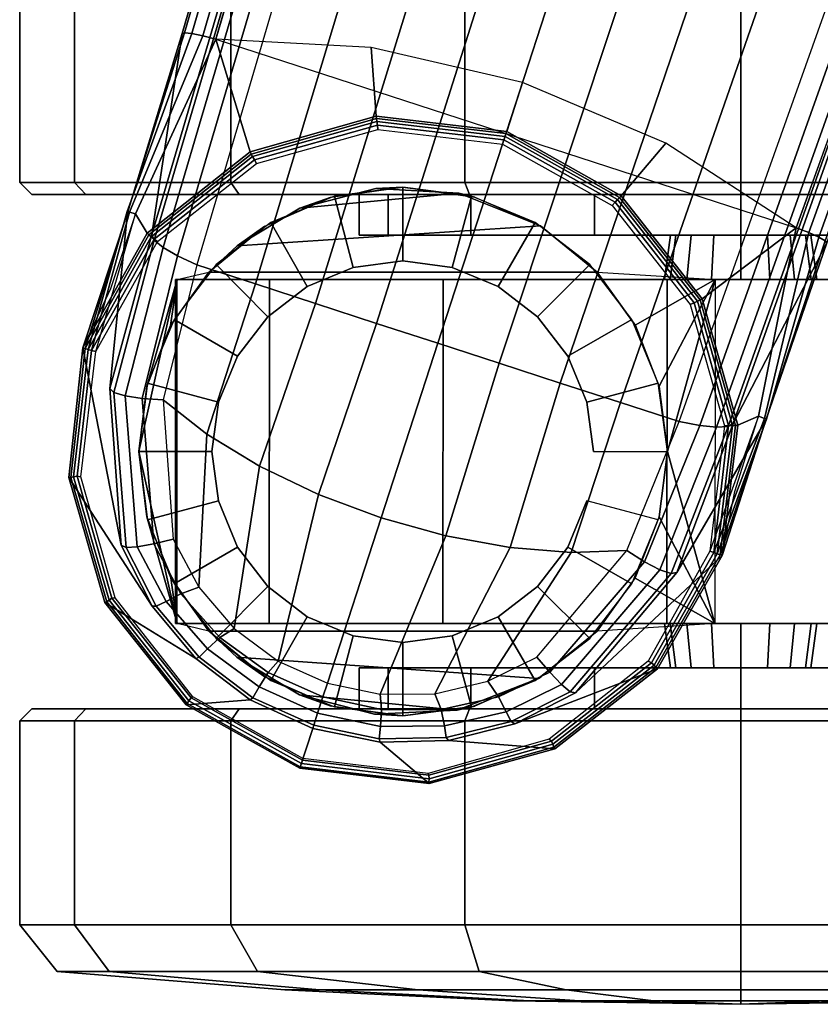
# Model space of a CAD drawing. Header units: inches. Extents: x -36 to 502, y -215 to 67.
# Tile 41 of 256: x 355.68 to 356.99, y -141.4 to -139.79. Entities that reach past the tile are written whole.
import ezdxf
from ezdxf.enums import TextEntityAlignment as Align

# ---------------------------------------------------------------- set-up
doc = ezdxf.new("R2010")
doc.units = ezdxf.units.IN
doc.header["$MEASUREMENT"] = 0
for name, color, linetype in [('A-FURN-3-FERN-SEAT-BASE', 254, 'Continuous'), ('A-FURN-3-FERN-SEAT-CASTER', 251, 'Continuous'), ('A-FURN-3-FERN-SEAT-CASTER-TRIM', 254, 'Continuous'), ('A-FURN-HAWORTH-ATT', 7, 'Continuous')]:
    doc.layers.add(name, color=color, linetype=linetype)
doc.styles.get("Standard").update_dxf_attribs({"font": 'arial.ttf'})

# ---------------------------------------------------------------- blocks, each defined once
blk = doc.blocks.new('SFE-UU-1S01F1-3D-3')
at = {"layer": 'A-FURN-3-FERN-SEAT-BASE'}
for points, invisible_edges in [([(-3.4955, -12.3757, 2.886), (0.2533, -1.9632, 4.0851), (-1.3589, -1.4394, 4.0851), (-4.4463, -12.0668, 2.886)], 2), ([(-3.7972, -12.3392, 2.5426), (-3.6692, -12.5013, 2.5426), (-4.3796, -12.2705, 2.5426), (-4.1808, -12.2145, 2.5426)], 10), ([(-4.1808, -12.2145, 2.5426), (-3.9766, -12.2387, 2.5426), (-3.7972, -12.3392, 2.5426)], 8), ([(-4.5419, -12.3983, 2.5426), (-4.3796, -12.2705, 2.5426), (-3.6692, -12.5013, 2.5426), (-3.6131, -12.7001, 2.5426)], 10), ([(-3.6131, -12.7001, 2.5426), (-3.6372, -12.9052, 2.5426), (-4.6429, -12.5784, 2.5426), (-4.5419, -12.3983, 2.5426)], 10), ([(-4.6673, -12.7834, 2.5426), (-4.6429, -12.5784, 2.5426), (-3.6372, -12.9052, 2.5426), (-3.7379, -13.0854, 2.5426)], 10), ([(-3.7379, -13.0854, 2.5426), (-3.9, -13.2133, 2.5426), (-4.6114, -12.9821, 2.5426), (-4.6673, -12.7834, 2.5426)], 10), ([(-3.9, -13.2133, 2.5426), (-4.0986, -13.2694, 2.5426), (-4.4837, -13.1443, 2.5426), (-4.6114, -12.9821, 2.5426)], 10), ([(-4.0986, -13.2694, 2.5426), (-4.3036, -13.2452, 2.5426), (-4.4837, -13.1443, 2.5426)], 8)]:
    blk.add_3dface(points, dxfattribs=dict(at, invisible_edges=invisible_edges))
at = {"layer": 'A-FURN-3-FERN-SEAT-CASTER'}
for points in [[(-3.9144, -12.3724, 2.3695), (-4.4115, -12.4051, 2.1032), (-4.3085, -12.3435, 2.1924), (-4.0481, -12.319, 2.3304)], [(-4.0481, -12.319, 2.3304), (-4.3085, -12.3435, 2.1924), (-4.1843, -12.3115, 2.2694)], [(-3.9144, -12.3724, 2.3695), (-3.8216, -12.4483, 2.3192), (-4.4578, -12.4483, 1.971), (-4.4115, -12.4051, 2.1032)], [(-3.8216, -12.4483, 2.3192), (-3.8216, -12.4483, 2.2596), (-4.4578, -12.4483, 1.7352), (-4.4578, -12.4483, 1.971)], [(-4.4576, -13.0363, 1.9712), (-3.8217, -13.0363, 2.3236), (-3.9176, -13.1139, 2.3688), (-4.4117, -13.0792, 2.1028)], [(-4.4576, -13.0363, 1.7352), (-3.8217, -13.0363, 2.2596), (-3.8217, -13.0363, 2.3236), (-4.4576, -13.0363, 1.9712)], [(-4.3095, -13.1406, 2.1916), (-4.4117, -13.0792, 2.1028), (-3.9176, -13.1139, 2.3688), (-4.0509, -13.1661, 2.3294)], [(-4.1862, -13.1727, 2.2684), (-4.3095, -13.1406, 2.1916), (-4.0509, -13.1661, 2.3294), (-4.1862, -13.1727, 2.2684)]]:
    blk.add_3dface(points, dxfattribs=at)
for points, invisible_edges in [([(-3.8216, -12.4483, 2.2596), (-3.6285, -12.4605, 2.1248), (-4.5097, -12.4605, 1.3815), (-4.4578, -12.4483, 1.7352)], 2), ([(-4.5097, -12.4605, 1.3815), (-3.6285, -12.4605, 2.1248), (-3.2451, -12.4605, 2.0619), (-4.5123, -12.4605, 0.993)], 5), ([(-4.5123, -12.4605, 0.993), (-3.2451, -12.4605, 2.0619), (-2.9195, -12.4605, 1.85), (-4.3583, -12.4605, 0.6363)], 5), ([(-4.3583, -12.4605, 0.6363), (-2.9195, -12.4605, 1.85), (-2.7067, -12.4605, 1.525), (-4.0737, -12.4605, 0.3717)], 5), ([(-4.0737, -12.4605, 0.3717), (-2.7067, -12.4605, 1.525), (-2.6427, -12.4605, 1.1418), (-3.7068, -12.4605, 0.2441)], 5), ([(-3.7068, -12.4605, 0.2441), (-2.6427, -12.4605, 1.1418), (-2.7383, -12.4605, 0.7653), (-3.3195, -12.4605, 0.2749)], 5), ([(-4.5095, -13.0241, 1.3823), (-4.5124, -13.0241, 0.9937), (-3.2451, -13.0241, 2.0619), (-3.6286, -13.0241, 2.1248)], 10), ([(-2.9194, -13.0241, 1.85), (-3.2451, -13.0241, 2.0619), (-4.5124, -13.0241, 0.9937), (-4.3587, -13.0241, 0.6368)], 10), ([(-3.6286, -13.0241, 2.1248), (-3.8217, -13.0363, 2.2596), (-4.4576, -13.0363, 1.7352), (-4.5095, -13.0241, 1.3823)], 8), ([(-4.3587, -13.0241, 0.6368), (-4.0742, -13.0241, 0.3721), (-2.7066, -13.0241, 1.5249), (-2.9194, -13.0241, 1.85)], 10), ([(-2.6427, -13.0241, 1.1416), (-2.7066, -13.0241, 1.5249), (-4.0742, -13.0241, 0.3721), (-3.7073, -13.0241, 0.2442)], 10), ([(-2.6427, -13.0241, 1.2402), (-2.7066, -13.0241, 1.6234), (-4.0742, -13.0241, 0.4706), (-3.7073, -13.0241, 0.3428)], 10), ([(-3.7073, -13.0241, 0.2442), (-3.3199, -13.0241, 0.2748), (-2.7384, -13.0241, 0.765), (-2.6427, -13.0241, 1.1416)], 10)]:
    blk.add_3dface(points, dxfattribs=dict(at, invisible_edges=invisible_edges))
at = {"layer": 'A-FURN-HAWORTH-ATT', "flags": 1}
for tag, p in [('HAWMC', (0, 0)), ('HAWPN', (0, -0.1667)), ('HAWSN', (0, -0.3333))]:
    blk.add_attdef(tag, text='', height=0.1, dxfattribs=at).set_placement(p, align=Align.TOP_CENTER)
at = {"layer": 'A-FURN-3-FERN-SEAT-BASE'}
mesh = blk.add_polymesh((7, 9), dxfattribs=at)
for k, corner in enumerate([(-4.516, -12.8858, 3.5716), (-4.4743, -12.9643, 3.5598), (-4.4161, -13.032, 3.5509), (-4.3443, -13.0855, 3.5454), (-4.2635, -13.1218, 3.5436), (-4.1769, -13.1399, 3.5454), (-4.0873, -13.1389, 3.5509), (-4.0005, -13.1183, 3.5598), (-3.9206, -13.0792, 3.5716), (-4.5326, -12.6577, 3.6158), (-4.4608, -12.7136, 3.6257), (-4.3749, -12.766, 3.6326), (-4.2783, -12.8124, 3.6367), (-4.1755, -12.8508, 3.638), (-4.0697, -12.8802, 3.6367), (-3.9643, -12.8994, 3.6326), (-3.864, -12.9075, 3.6257), (-3.7731, -12.9045, 3.6158), (-4.4776, -12.4363, 3.6624), (-4.3815, -12.4676, 3.694), (-4.2831, -12.4997, 3.7167), (-4.1831, -12.5322, 3.7304), (-4.0826, -12.5649, 3.735), (-3.982, -12.5975, 3.7304), (-3.8821, -12.63, 3.7167), (-3.7836, -12.6619, 3.694), (-3.6874, -12.6931, 3.6624), (-1.2269, -1.4022, 5.8808), (-1.0569, -1.4574, 5.9354), (-0.8831, -1.5139, 5.9746), (-0.7068, -1.5712, 5.9983), (-0.5293, -1.6289, 6.0062), (-0.3517, -1.6866, 5.9983), (-0.1754, -1.7439, 5.9746), (-0.0016, -1.8003, 5.9354), (0.1684, -1.8556, 5.8808), (-1.1994, -1.2222, 5.9201), (-1.0226, -1.2797, 5.9769), (-0.8418, -1.3384, 6.0178), (-0.6584, -1.398, 6.0424), (-0.4737, -1.458, 6.0506), (-0.289, -1.518, 6.0424), (-0.1056, -1.5776, 6.0178), (0.0751, -1.6363, 5.9769), (0.2519, -1.6938, 5.9201), (-1.2276, -1.0403, 5.95), (-1.0316, -1.104, 6.0129), (-0.8311, -1.1691, 6.0583), (-0.6278, -1.2352, 6.0856), (-0.423, -1.3018, 6.0947), (-0.2182, -1.3683, 6.0856), (-0.0148, -1.4344, 6.0583), (0.1856, -1.4995, 6.0129), (0.3817, -1.5632, 5.95), (-1.0246, -0.8811, 6.1135), (-0.8951, -1.0124, 6.1135), (-0.7489, -1.1249, 6.1135), (-0.5887, -1.2164, 6.1135), (-0.4176, -1.2852, 6.1135), (-0.2387, -1.3301, 6.1135), (-0.0554, -1.3502, 6.1135), (0.129, -1.3452, 6.1135), (0.311, -1.3151, 6.1135)]):
    mesh.set_mesh_vertex(divmod(k, 9), corner)
mesh = blk.add_polymesh((19, 10), dxfattribs=at)
for k, corner in enumerate([(0.3817, -1.5632, 5.95), (0.4, -1.5881, 5.9267), (0.4163, -1.6073, 5.8961), (0.4288, -1.6197, 5.8604), (0.4347, -1.6239, 5.8221), (0.4925, -1.7646, 4.1629), (0.4902, -1.7614, 4.1402), (0.4833, -1.7504, 4.1212), (0.4735, -1.7338, 4.1086), (0.4631, -1.7138, 4.1042), (0.2519, -1.6938, 5.9201), (0.2799, -1.7108, 5.8986), (0.3026, -1.7246, 5.8687), (0.3188, -1.7328, 5.833), (0.3266, -1.7327, 5.7947), (0.3827, -1.8706, 4.1554), (0.3801, -1.8666, 4.133), (0.3713, -1.8564, 4.1144), (0.3583, -1.8421, 4.102), (0.3429, -1.8258, 4.0975), (0.1684, -1.8556, 5.8808), (0.2007, -1.8655, 5.8606), (0.2272, -1.8709, 5.832), (0.2458, -1.8711, 5.7973), (0.2549, -1.8663, 5.7593), (0.301, -1.9991, 4.1427), (0.2985, -1.9948, 4.1205), (0.2856, -1.9847, 4.1048), (0.2726, -1.9745, 4.0891), (0.2533, -1.9632, 4.0851), (-3.6874, -12.6931, 3.6624), (-3.6535, -12.6997, 3.6431), (-3.626, -12.7025, 3.6149), (-3.6072, -12.7012, 3.5802), (-3.5988, -12.6961, 3.5419), (-3.4455, -12.4005, 2.9437), (-3.4479, -12.3971, 2.9217), (-3.4583, -12.3911, 2.9029), (-3.4751, -12.3836, 2.8903), (-3.4955, -12.3757, 2.886), (-3.7731, -12.9045, 3.6158), (-3.7441, -12.9228, 3.5975), (-3.7188, -12.9358, 3.569), (-3.7004, -12.942, 3.5334), (-3.6912, -12.9406, 3.4944), (-3.5455, -12.6907, 2.8249), (-3.5447, -12.6899, 2.8084), (-3.5441, -12.6894, 2.795), (-3.5473, -12.6879, 2.7849), (-3.5572, -12.6843, 2.778), (-3.9206, -13.0792, 3.5716), (-3.8992, -13.1039, 3.5529), (-3.8802, -13.1241, 3.5246), (-3.8658, -13.1356, 3.4895), (-3.8572, -13.1373, 3.4509), (-3.6167, -12.9127, 2.5921), (-3.6202, -12.9114, 2.579), (-3.6248, -12.9097, 2.5663), (-3.6305, -12.9076, 2.5542), (-3.6372, -12.9052, 2.5426), (-4.0005, -13.1183, 3.5598), (-3.9833, -13.1443, 3.5406), (-3.9709, -13.1687, 3.5111), (-3.9625, -13.1846, 3.4749), (-3.9565, -13.1882, 3.4358), (-3.7227, -13.098, 2.5921), (-3.7254, -13.0959, 2.579), (-3.7283, -13.0924, 2.5663), (-3.7324, -13.0885, 2.5542), (-3.7379, -13.0854, 2.5426), (-4.0873, -13.1389, 3.5509), (-4.0769, -13.1649, 3.5314), (-4.0716, -13.1918, 3.501), (-4.0687, -13.2108, 3.4639), (-4.065, -13.2156, 3.4244), (-3.8911, -13.2291, 2.5921), (-3.8927, -13.2266, 2.579), (-3.894, -13.2218, 2.5663), (-3.8962, -13.2167, 2.5542), (-3.9, -13.2133, 2.5426), (-4.1769, -13.1399, 3.5454), (-4.1749, -13.1647, 3.5256), (-4.1766, -13.1924, 3.4947), (-4.1787, -13.2127, 3.457), (-4.1773, -13.2182, 3.4173), (-4.0968, -13.2863, 2.5921), (-4.0972, -13.2836, 2.579), (-4.0969, -13.2782, 2.5663), (-4.0971, -13.2726, 2.5542), (-4.0986, -13.2694, 2.5426), (-4.2635, -13.1218, 3.5436), (-4.2708, -13.1443, 3.5236), (-4.2795, -13.1708, 3.4925), (-4.2859, -13.1907, 3.4547), (-4.2876, -13.1959, 3.4148), (-4.3087, -13.261, 2.5921), (-4.3079, -13.2585, 2.579), (-4.3062, -13.2531, 2.5663), (-4.3045, -13.2478, 2.5542), (-4.3036, -13.2452, 2.5426), (-4.3443, -13.0855, 3.5454), (-4.3604, -13.1044, 3.5256), (-4.3753, -13.1279, 3.4947), (-4.3856, -13.1455, 3.457), (-4.3899, -13.1491, 3.4173), (-4.4951, -13.1569, 2.5921), (-4.4932, -13.1549, 2.579), (-4.4903, -13.1504, 2.5663), (-4.4868, -13.1459, 2.5542), (-4.4837, -13.1443, 2.5426), (-4.4161, -13.032, 3.5509), (-4.4398, -13.047, 3.5314), (-4.46, -13.0656, 3.501), (-4.4735, -13.0792, 3.4639), (-4.4792, -13.081, 3.4244), (-4.6279, -12.9897, 2.5921), (-4.6251, -12.9886, 2.579), (-4.6212, -12.9855, 2.5663), (-4.6165, -12.9826, 2.5542), (-4.6114, -12.9821, 2.5426), (-4.4743, -12.9643, 3.5598), (-4.5035, -12.9753, 3.5406), (-4.5278, -12.9878, 3.5111), (-4.544, -12.9957, 3.4749), (-4.5508, -12.9953, 3.4357), (-4.6871, -12.7846, 2.5921), (-4.6837, -12.7845, 2.579), (-4.6793, -12.7834, 2.5663), (-4.6737, -12.7827, 2.5542), (-4.6673, -12.7834, 2.5426), (-4.516, -12.8858, 3.5716), (-4.5478, -12.8932, 3.5529), (-4.575, -12.8984, 3.5246), (-4.5934, -12.8992, 3.4895), (-4.6013, -12.8955, 3.4509), (-4.6639, -12.5724, 2.5921), (-4.6602, -12.5735, 2.579), (-4.6556, -12.5748, 2.5663), (-4.6497, -12.5765, 2.5542), (-4.6429, -12.5784, 2.5426), (-4.5326, -12.6577, 3.6158), (-4.5668, -12.6555, 3.5975), (-4.5949, -12.6511, 3.569), (-4.6134, -12.6453, 3.5334), (-4.62, -12.6388, 3.4944), (-4.591, -12.351, 2.8249), (-4.5912, -12.3499, 2.8084), (-4.5914, -12.3491, 2.795), (-4.5879, -12.3498, 2.7849), (-4.5778, -12.3527, 2.778), (-4.4776, -12.4363, 3.6624), (-4.5089, -12.4217, 3.6431), (-4.5328, -12.4078, 3.6149), (-4.5473, -12.3958, 3.5802), (-4.551, -12.3867, 3.5419), (-4.5013, -12.0574, 2.9437), (-4.4974, -12.0561, 2.9217), (-4.4855, -12.0574, 2.9029), (-4.4675, -12.0612, 2.8903), (-4.4463, -12.0668, 2.886), (-1.2269, -1.4022, 5.8808), (-1.2589, -1.3913, 5.8606), (-1.2835, -1.38, 5.832), (-1.2987, -1.3693, 5.7973), (-1.3032, -1.3601, 5.7593), (-1.4185, -1.4404, 4.1427), (-1.414, -1.4384, 4.1205), (-1.3976, -1.4378, 4.1048), (-1.3811, -1.4372, 4.0891), (-1.3589, -1.4394, 4.0851), (-1.1994, -1.2222, 5.9201), (-1.2321, -1.2195, 5.8986), (-1.2586, -1.2174, 5.8687), (-1.2764, -1.2144, 5.833), (-1.2827, -1.2099, 5.7947), (-1.4091, -1.2884, 4.1554), (-1.4047, -1.2867, 4.133), (-1.3915, -1.2836, 4.1144), (-1.3726, -1.2797, 4.102), (-1.3506, -1.2756, 4.0975), (-1.2276, -1.0403, 5.95), (-1.257, -1.0497, 5.9267), (-1.2816, -1.0556, 5.8961), (-1.2989, -1.0583, 5.8604), (-1.3062, -1.0583, 5.8221), (-1.4356, -1.1381, 4.1629), (-1.4319, -1.1368, 4.1402), (-1.4198, -1.1321, 4.1212), (-1.4022, -1.1243, 4.1086), (-1.382, -1.1143, 4.1042)]):
    mesh.set_mesh_vertex(divmod(k, 10), corner)
mesh = blk.add_polymesh((9, 6), dxfattribs=at)
for k, corner in enumerate([(-3.6372, -12.9052, 2.5426), (-3.6305, -12.9076, 2.5542), (-3.6248, -12.9097, 2.5663), (-3.6203, -12.9114, 2.579), (-3.6167, -12.9127, 2.5921), (-3.5961, -12.8077, 2.6721), (-3.6131, -12.7001, 2.5426), (-3.6063, -12.6998, 2.5542), (-3.6, -12.6995, 2.5663), (-3.5951, -12.6993, 2.579), (-3.5913, -12.6991, 2.5921), (-3.5572, -12.6843, 2.778), (-3.6692, -12.5013, 2.5426), (-3.6629, -12.4984, 2.5542), (-3.6572, -12.4957, 2.5663), (-3.653, -12.4938, 2.5791), (-3.6495, -12.4921, 2.5921), (-3.4955, -12.3757, 2.886), (-3.7972, -12.3392, 2.5426), (-3.7923, -12.3339, 2.5541), (-3.7883, -12.3294, 2.5663), (-3.7849, -12.3258, 2.579), (-3.7825, -12.3231, 2.5921), (-3.7092, -12.2369, 2.886), (-3.9766, -12.2387, 2.5426), (-3.9744, -12.2318, 2.5541), (-3.9725, -12.2261, 2.5663), (-3.971, -12.2214, 2.579), (-3.9698, -12.2179, 2.5921), (-3.9437, -12.1374, 2.886), (-4.1808, -12.2145, 2.5426), (-4.1816, -12.2074, 2.5541), (-4.1823, -12.2014, 2.5663), (-4.1829, -12.1965, 2.579), (-4.1834, -12.1928, 2.5921), (-4.1919, -12.0801, 2.886), (-4.3796, -12.2705, 2.5426), (-4.3831, -12.2642, 2.5541), (-4.386, -12.2589, 2.5663), (-4.3883, -12.2548, 2.5791), (-4.3902, -12.2514, 2.5921), (-4.4463, -12.0668, 2.886), (-4.5419, -12.3983, 2.5426), (-4.5472, -12.3941, 2.5542), (-4.5521, -12.3902, 2.5663), (-4.556, -12.3871, 2.579), (-4.559, -12.3847, 2.5921), (-4.5778, -12.3527, 2.778), (-4.6429, -12.5784, 2.5426), (-4.6497, -12.5765, 2.5542), (-4.6556, -12.5748, 2.5663), (-4.6602, -12.5735, 2.579), (-4.6639, -12.5724, 2.5921), (-4.6188, -12.4754, 2.6721)]):
    mesh.set_mesh_vertex(divmod(k, 6), corner)
at = {"layer": 'A-FURN-3-FERN-SEAT-CASTER'}
mesh = blk.add_polymesh((17, 4), dxfattribs=at)
for k, corner in enumerate([(-3.5865, -11.8903, 2.3006), (-3.5865, -11.9671, 2.3622), (-3.5865, -12.3013, 2.3622), (-3.5865, -12.321, 2.3425), (-3.1581, -11.8903, 2.2154), (-3.1345, -11.9671, 2.2723), (-3.1345, -12.3013, 2.2723), (-3.1421, -12.321, 2.2541), (-2.7949, -11.8903, 1.9727), (-2.7514, -11.9671, 2.0163), (-2.7514, -12.3013, 2.0163), (-2.7653, -12.321, 2.0023), (-2.5522, -11.8903, 1.6095), (-2.4953, -11.9671, 1.6331), (-2.4953, -12.3013, 1.6331), (-2.5135, -12.321, 1.6256), (-2.467, -11.8903, 1.1811), (-2.4054, -11.9671, 1.1811), (-2.4054, -12.3013, 1.1811), (-2.4251, -12.321, 1.1811), (-2.5522, -11.8903, 0.7527), (-2.4953, -11.9671, 0.7291), (-2.4953, -12.3013, 0.7291), (-2.5135, -12.321, 0.7366), (-2.7949, -11.8903, 0.3895), (-2.7514, -11.9671, 0.3459), (-2.7514, -12.3013, 0.3459), (-2.7653, -12.321, 0.3599), (-3.1581, -11.8903, 0.1468), (-3.1345, -11.9671, 0.0899), (-3.1345, -12.3013, 0.0899), (-3.1421, -12.321, 0.1081), (-3.5865, -11.8903, 0.0616), (-3.5865, -11.9671), (-3.5865, -12.3013), (-3.5865, -12.321, 0.0197), (-4.0149, -11.8903, 0.1468), (-4.0385, -11.9671, 0.0899), (-4.0385, -12.3013, 0.0899), (-4.031, -12.321, 0.1081), (-4.3781, -11.8903, 0.3895), (-4.4217, -11.9671, 0.3459), (-4.4217, -12.3013, 0.3459), (-4.4078, -12.321, 0.3599), (-4.6208, -11.8903, 0.7527), (-4.6777, -11.9671, 0.7291), (-4.6777, -12.3013, 0.7291), (-4.6595, -12.321, 0.7366), (-4.706, -11.8903, 1.1811), (-4.7676, -11.9671, 1.1811), (-4.7676, -12.3013, 1.1811), (-4.7479, -12.321, 1.1811), (-4.6208, -11.8903, 1.6095), (-4.6777, -11.9671, 1.6331), (-4.6777, -12.3013, 1.6331), (-4.6595, -12.321, 1.6256), (-4.3781, -11.8903, 1.9727), (-4.4217, -11.9671, 2.0163), (-4.4217, -12.3013, 2.0163), (-4.4078, -12.321, 2.0023), (-4.0149, -11.8903, 2.2154), (-4.0385, -11.9671, 2.2723), (-4.0385, -12.3013, 2.2723), (-4.031, -12.321, 2.2541), (-3.5865, -11.8903, 2.3006), (-3.5865, -11.9671, 2.3622), (-3.5865, -12.3013, 2.3622), (-3.5865, -12.321, 2.3425)]):
    mesh.set_mesh_vertex(divmod(k, 4), corner)
mesh = blk.add_polymesh((17, 5), dxfattribs=at)
for k, corner in enumerate([(-3.5865, -12.321, 2.3425), (-3.5865, -12.321, 1.8061), (-3.5865, -12.3879, 1.8061), (-3.5865, -12.3879, 1.2961), (-3.5865, -12.4605, 1.3061), (-3.1421, -12.321, 2.2541), (-3.3474, -12.321, 1.7585), (-3.3474, -12.3879, 1.7585), (-3.5425, -12.3879, 1.2873), (-3.5387, -12.4605, 1.2966), (-2.7653, -12.321, 2.0023), (-3.1446, -12.321, 1.623), (-3.1446, -12.3879, 1.623), (-3.5052, -12.3879, 1.2624), (-3.4981, -12.4605, 1.2695), (-2.5135, -12.321, 1.6256), (-3.0091, -12.321, 1.4203), (-3.0091, -12.3879, 1.4203), (-3.4803, -12.3879, 1.2251), (-3.471, -12.4605, 1.2289), (-2.4251, -12.321, 1.1811), (-2.9615, -12.321, 1.1811), (-2.9615, -12.3879, 1.1811), (-3.4715, -12.3879, 1.1811), (-3.4615, -12.4605, 1.1811), (-2.5135, -12.321, 0.7366), (-3.0091, -12.321, 0.9419), (-3.0091, -12.3879, 0.9419), (-3.4803, -12.3879, 1.1371), (-3.471, -12.4605, 1.1333), (-2.7653, -12.321, 0.3599), (-3.1446, -12.321, 0.7392), (-3.1446, -12.3879, 0.7392), (-3.5052, -12.3879, 1.0998), (-3.4981, -12.4605, 1.0927), (-3.1421, -12.321, 0.1081), (-3.3474, -12.321, 0.6037), (-3.3474, -12.3879, 0.6037), (-3.5425, -12.3879, 1.0749), (-3.5387, -12.4605, 1.0656), (-3.5865, -12.321, 0.0197), (-3.5865, -12.321, 0.5561), (-3.5865, -12.3879, 0.5561), (-3.5865, -12.3879, 1.0661), (-3.5865, -12.4605, 1.0561), (-4.031, -12.321, 0.1081), (-3.8257, -12.321, 0.6037), (-3.8257, -12.3879, 0.6037), (-3.6305, -12.3879, 1.0749), (-3.6344, -12.4605, 1.0656), (-4.4078, -12.321, 0.3599), (-4.0285, -12.321, 0.7392), (-4.0285, -12.3879, 0.7392), (-3.6678, -12.3879, 1.0998), (-3.6749, -12.4605, 1.0927), (-4.6595, -12.321, 0.7366), (-4.164, -12.321, 0.9419), (-4.164, -12.3879, 0.9419), (-3.6928, -12.3879, 1.1371), (-3.702, -12.4605, 1.1333), (-4.7479, -12.321, 1.1811), (-4.2115, -12.321, 1.1811), (-4.2115, -12.3879, 1.1811), (-3.7015, -12.3879, 1.1811), (-3.7115, -12.4605, 1.1811), (-4.6595, -12.321, 1.6256), (-4.164, -12.321, 1.4203), (-4.164, -12.3879, 1.4203), (-3.6928, -12.3879, 1.2251), (-3.702, -12.4605, 1.2289), (-4.4078, -12.321, 2.0023), (-4.0285, -12.321, 1.623), (-4.0285, -12.3879, 1.623), (-3.6678, -12.3879, 1.2624), (-3.6749, -12.4605, 1.2695), (-4.031, -12.321, 2.2541), (-3.8257, -12.321, 1.7585), (-3.8257, -12.3879, 1.7585), (-3.6305, -12.3879, 1.2873), (-3.6344, -12.4605, 1.2966), (-3.5865, -12.321, 2.3425), (-3.5865, -12.321, 1.8061), (-3.5865, -12.3879, 1.8061), (-3.5865, -12.3879, 1.2961), (-3.5865, -12.4605, 1.3061)]):
    mesh.set_mesh_vertex(divmod(k, 5), corner)
mesh = blk.add_polymesh((2, 24), dxfattribs=dict(at, n_close=True))
for k, corner in enumerate([(-3.7066, -12.7422, 2.376), (-3.7214, -12.6301, 2.376), (-3.7646, -12.5257, 2.376), (-3.8335, -12.436, 2.376), (-3.9231, -12.3672, 2.376), (-4.0276, -12.3239, 2.376), (-4.1397, -12.3092, 2.376), (-4.2518, -12.3239, 2.376), (-4.3562, -12.3672, 2.376), (-4.4459, -12.436, 2.376), (-4.5147, -12.5257, 2.376), (-4.558, -12.6301, 2.376), (-4.5727, -12.7422, 2.376), (-4.558, -12.8543, 2.376), (-4.5147, -12.9588, 2.376), (-4.4459, -13.0485, 2.376), (-4.3562, -13.1173, 2.376), (-4.2518, -13.1605, 2.376), (-4.1397, -13.1753, 2.376), (-4.0276, -13.1605, 2.376), (-3.9231, -13.1173, 2.376), (-3.8335, -13.0485, 2.376), (-3.7646, -12.9588, 2.376), (-3.7214, -12.8543, 2.376), (-3.8277, -12.7423, 2.4176), (-3.8384, -12.6614, 2.4176), (-3.8696, -12.5861, 2.4176), (-3.9193, -12.5214, 2.4176), (-3.984, -12.4717, 2.4176), (-4.0594, -12.4405, 2.4176), (-4.1402, -12.4298, 2.4176), (-4.2211, -12.4405, 2.4176), (-4.2965, -12.4717, 2.4176), (-4.3612, -12.5214, 2.4176), (-4.4109, -12.5861, 2.4176), (-4.4421, -12.6614, 2.4176), (-4.4527, -12.7423, 2.4176), (-4.4421, -12.8232, 2.4176), (-4.4109, -12.8986, 2.4176), (-4.3612, -12.9633, 2.4176), (-4.2965, -13.013, 2.4176), (-4.2211, -13.0442, 2.4176), (-4.1402, -13.0548, 2.4176), (-4.0594, -13.0442, 2.4176), (-3.984, -13.013, 2.4176), (-3.9193, -12.9633, 2.4176), (-3.8696, -12.8986, 2.4176), (-3.8384, -12.8232, 2.4176)]):
    mesh.set_mesh_vertex(divmod(k, 24), corner)
mesh = blk.add_polymesh((2, 7), dxfattribs=at)
for k, corner in enumerate([(-3.8216, -12.4483, 2.3192), (-3.9144, -12.3724, 2.3695), (-4.0481, -12.319, 2.3304), (-4.1843, -12.3115, 2.2694), (-4.3085, -12.3435, 2.1924), (-4.4115, -12.4051, 2.1032), (-4.4578, -12.4483, 1.971), (-3.8216, -12.4483, 2.376), (-3.9133, -12.373, 2.376), (-4.0221, -12.3254, 2.376), (-4.1397, -12.3092, 2.376), (-4.2573, -12.3254, 2.376), (-4.366, -12.373, 2.376), (-4.4578, -12.4483, 2.376)]):
    mesh.set_mesh_vertex(divmod(k, 7), corner)
mesh = blk.add_polymesh((8, 3), dxfattribs=at)
for k, corner in enumerate([(-4.5097, -12.4605, 1.3815), (-4.4578, -12.4483, 1.7352), (-4.4578, -12.4483, 2.376), (-4.5097, -12.4605, 1.3815), (-4.5203, -12.5357, 1.7352), (-4.5203, -12.5357, 2.376), (-4.5097, -12.4605, 1.3815), (-4.5594, -12.6357, 1.7352), (-4.5594, -12.6357, 2.376), (-4.5097, -12.4605, 1.3815), (-4.5727, -12.7423, 1.7352), (-4.5727, -12.7423, 2.376), (-4.5095, -13.0241, 1.3823), (-4.5727, -12.7423, 1.7352), (-4.5727, -12.7423, 2.376), (-4.5095, -13.0241, 1.3823), (-4.5593, -12.8489, 1.7352), (-4.5594, -12.8489, 2.376), (-4.5095, -13.0241, 1.3823), (-4.5202, -12.949, 1.7352), (-4.5202, -12.949, 2.376), (-4.5095, -13.0241, 1.3823), (-4.4576, -13.0363, 1.7352), (-4.4576, -13.0363, 2.376)]):
    mesh.set_mesh_vertex(divmod(k, 3), corner)
mesh = blk.add_polymesh((2, 7), dxfattribs=at)
for k, corner in enumerate([(-3.8217, -13.0363, 2.2596), (-3.7595, -12.9496, 2.2755), (-3.7201, -12.8494, 2.2831), (-3.7066, -12.7423, 2.2853), (-3.72, -12.6353, 2.2832), (-3.7594, -12.535, 2.2756), (-3.8216, -12.4483, 2.2596), (-3.8217, -13.0363, 2.376), (-3.7591, -12.949, 2.376), (-3.72, -12.8489, 2.376), (-3.7066, -12.7423, 2.376), (-3.7199, -12.6357, 2.376), (-3.759, -12.5357, 2.376), (-3.8216, -12.4483, 2.376)]):
    mesh.set_mesh_vertex(divmod(k, 7), corner)
mesh = blk.add_polymesh((8, 2), dxfattribs=at)
for k, corner in enumerate([(-3.6286, -13.0241, 2.1248), (-3.8217, -13.0363, 2.2596), (-3.6286, -13.0241, 2.1248), (-3.7595, -12.9496, 2.2755), (-3.6286, -13.0241, 2.1248), (-3.7201, -12.8494, 2.2831), (-3.6286, -13.0241, 2.1248), (-3.7066, -12.7423, 2.2853), (-3.6285, -12.4605, 2.1248), (-3.7066, -12.7423, 2.2853), (-3.6285, -12.4605, 2.1248), (-3.72, -12.6353, 2.2832), (-3.6285, -12.4605, 2.1248), (-3.7594, -12.535, 2.2756), (-3.6285, -12.4605, 2.1248), (-3.8216, -12.4483, 2.2596)]):
    mesh.set_mesh_vertex(divmod(k, 2), corner)
mesh = blk.add_polymesh((2, 13), dxfattribs=at)
for k, corner in enumerate([(-3.6286, -13.0241, 2.1248), (-3.2451, -13.0241, 2.0619), (-2.9194, -13.0241, 1.85), (-2.7066, -13.0241, 1.5249), (-2.6427, -13.0241, 1.1416), (-2.7384, -13.0241, 0.765), (-2.9777, -13.0241, 0.4588), (-3.3199, -13.0241, 0.2748), (-3.7073, -13.0241, 0.2442), (-4.0742, -13.0241, 0.3721), (-4.3587, -13.0241, 0.6368), (-4.5124, -13.0241, 0.9937), (-4.5095, -13.0241, 1.3823), (-3.6285, -12.4605, 2.1248), (-3.2451, -12.4605, 2.0619), (-2.9195, -12.4605, 1.85), (-2.7067, -12.4605, 1.525), (-2.6427, -12.4605, 1.1418), (-2.7383, -12.4605, 0.7653), (-2.9774, -12.4605, 0.459), (-3.3195, -12.4605, 0.2749), (-3.7068, -12.4605, 0.2441), (-4.0737, -12.4605, 0.3717), (-4.3583, -12.4605, 0.6363), (-4.5123, -12.4605, 0.993), (-4.5097, -12.4605, 1.3815)]):
    mesh.set_mesh_vertex(divmod(k, 13), corner)
mesh = blk.add_polymesh((17, 5), dxfattribs=at)
for k, corner in enumerate([(-3.5865, -13.1635, 2.3425), (-3.5865, -13.1635, 1.8061), (-3.5865, -13.0966, 1.8061), (-3.5865, -13.0966, 1.2961), (-3.5865, -13.024, 1.3061), (-4.031, -13.1635, 2.2541), (-3.8257, -13.1635, 1.7585), (-3.8257, -13.0966, 1.7585), (-3.6305, -13.0966, 1.2873), (-3.6344, -13.024, 1.2966), (-4.4078, -13.1635, 2.0023), (-4.0285, -13.1635, 1.623), (-4.0285, -13.0966, 1.623), (-3.6678, -13.0966, 1.2624), (-3.6749, -13.024, 1.2695), (-4.6595, -13.1635, 1.6256), (-4.164, -13.1635, 1.4203), (-4.164, -13.0966, 1.4203), (-3.6928, -13.0966, 1.2251), (-3.702, -13.024, 1.2289), (-4.7479, -13.1635, 1.1811), (-4.2115, -13.1635, 1.1811), (-4.2115, -13.0966, 1.1811), (-3.7015, -13.0966, 1.1811), (-3.7115, -13.024, 1.1811), (-4.6595, -13.1635, 0.7366), (-4.164, -13.1635, 0.9419), (-4.164, -13.0966, 0.9419), (-3.6928, -13.0966, 1.1371), (-3.702, -13.024, 1.1333), (-4.4078, -13.1635, 0.3599), (-4.0285, -13.1635, 0.7392), (-4.0285, -13.0966, 0.7392), (-3.6678, -13.0966, 1.0998), (-3.6749, -13.024, 1.0927), (-4.031, -13.1635, 0.1081), (-3.8257, -13.1635, 0.6037), (-3.8257, -13.0966, 0.6037), (-3.6305, -13.0966, 1.0749), (-3.6344, -13.024, 1.0656), (-3.5865, -13.1635, 0.0197), (-3.5865, -13.1635, 0.5561), (-3.5865, -13.0966, 0.5561), (-3.5865, -13.0966, 1.0661), (-3.5865, -13.024, 1.0561), (-3.1421, -13.1635, 0.1081), (-3.3474, -13.1635, 0.6037), (-3.3474, -13.0966, 0.6037), (-3.5425, -13.0966, 1.0749), (-3.5387, -13.024, 1.0656), (-2.7653, -13.1635, 0.3599), (-3.1446, -13.1635, 0.7392), (-3.1446, -13.0966, 0.7392), (-3.5052, -13.0966, 1.0998), (-3.4981, -13.024, 1.0927), (-2.5135, -13.1635, 0.7366), (-3.0091, -13.1635, 0.9419), (-3.0091, -13.0966, 0.9419), (-3.4803, -13.0966, 1.1371), (-3.471, -13.024, 1.1333), (-2.4251, -13.1635, 1.1811), (-2.9615, -13.1635, 1.1811), (-2.9615, -13.0966, 1.1811), (-3.4715, -13.0966, 1.1811), (-3.4615, -13.024, 1.1811), (-2.5135, -13.1635, 1.6256), (-3.0091, -13.1635, 1.4203), (-3.0091, -13.0966, 1.4203), (-3.4803, -13.0966, 1.2251), (-3.471, -13.024, 1.2289), (-2.7653, -13.1635, 2.0023), (-3.1446, -13.1635, 1.623), (-3.1446, -13.0966, 1.623), (-3.5052, -13.0966, 1.2624), (-3.4981, -13.024, 1.2695), (-3.1421, -13.1635, 2.2541), (-3.3474, -13.1635, 1.7585), (-3.3474, -13.0966, 1.7585), (-3.5425, -13.0966, 1.2873), (-3.5387, -13.024, 1.2966), (-3.5865, -13.1635, 2.3425), (-3.5865, -13.1635, 1.8061), (-3.5865, -13.0966, 1.8061), (-3.5865, -13.0966, 1.2961), (-3.5865, -13.024, 1.3061)]):
    mesh.set_mesh_vertex(divmod(k, 5), corner)
mesh = blk.add_polymesh((2, 7), dxfattribs=at)
for k, corner in enumerate([(-4.4576, -13.0363, 1.9712), (-4.4117, -13.0792, 2.1028), (-4.3095, -13.1406, 2.1916), (-4.1862, -13.1727, 2.2684), (-4.0509, -13.1661, 2.3294), (-3.9176, -13.1139, 2.3688), (-3.8217, -13.0363, 2.3236), (-4.4576, -13.0363, 2.376), (-4.3659, -13.1115, 2.376), (-4.2572, -13.1591, 2.376), (-4.1397, -13.1753, 2.376), (-4.0222, -13.1591, 2.376), (-3.9135, -13.1115, 2.376), (-3.8217, -13.0363, 2.376)]):
    mesh.set_mesh_vertex(divmod(k, 7), corner)
mesh = blk.add_polymesh((17, 4), dxfattribs=at)
for k, corner in enumerate([(-3.5865, -13.5942, 2.3006), (-3.5865, -13.5173, 2.3622), (-3.5865, -13.1832, 2.3622), (-3.5865, -13.1635, 2.3425), (-4.0149, -13.5942, 2.2154), (-4.0385, -13.5173, 2.2723), (-4.0385, -13.1832, 2.2723), (-4.031, -13.1635, 2.2541), (-4.3781, -13.5942, 1.9727), (-4.4217, -13.5173, 2.0163), (-4.4217, -13.1832, 2.0163), (-4.4078, -13.1635, 2.0023), (-4.6208, -13.5942, 1.6095), (-4.6777, -13.5173, 1.6331), (-4.6777, -13.1832, 1.6331), (-4.6595, -13.1635, 1.6256), (-4.706, -13.5942, 1.1811), (-4.7676, -13.5173, 1.1811), (-4.7676, -13.1832, 1.1811), (-4.7479, -13.1635, 1.1811), (-4.6208, -13.5942, 0.7527), (-4.6777, -13.5173, 0.7291), (-4.6777, -13.1832, 0.7291), (-4.6595, -13.1635, 0.7366), (-4.3781, -13.5942, 0.3895), (-4.4217, -13.5173, 0.3459), (-4.4217, -13.1832, 0.3459), (-4.4078, -13.1635, 0.3599), (-4.0149, -13.5942, 0.1468), (-4.0385, -13.5173, 0.0899), (-4.0385, -13.1832, 0.0899), (-4.031, -13.1635, 0.1081), (-3.5865, -13.5942, 0.0616), (-3.5865, -13.5173), (-3.5865, -13.1832), (-3.5865, -13.1635, 0.0197), (-3.1581, -13.5942, 0.1468), (-3.1345, -13.5173, 0.0899), (-3.1345, -13.1832, 0.0899), (-3.1421, -13.1635, 0.1081), (-2.7949, -13.5942, 0.3895), (-2.7514, -13.5173, 0.3459), (-2.7514, -13.1832, 0.3459), (-2.7653, -13.1635, 0.3599), (-2.5522, -13.5942, 0.7527), (-2.4953, -13.5173, 0.7291), (-2.4953, -13.1832, 0.7291), (-2.5135, -13.1635, 0.7366), (-2.467, -13.5942, 1.1811), (-2.4054, -13.5173, 1.1811), (-2.4054, -13.1832, 1.1811), (-2.4251, -13.1635, 1.1811), (-2.5522, -13.5942, 1.6095), (-2.4953, -13.5173, 1.6331), (-2.4953, -13.1832, 1.6331), (-2.5135, -13.1635, 1.6256), (-2.7949, -13.5942, 1.9727), (-2.7514, -13.5173, 2.0163), (-2.7514, -13.1832, 2.0163), (-2.7653, -13.1635, 2.0023), (-3.1581, -13.5942, 2.2154), (-3.1345, -13.5173, 2.2723), (-3.1345, -13.1832, 2.2723), (-3.1421, -13.1635, 2.2541), (-3.5865, -13.5942, 2.3006), (-3.5865, -13.5173, 2.3622), (-3.5865, -13.1832, 2.3622), (-3.5865, -13.1635, 2.3425)]):
    mesh.set_mesh_vertex(divmod(k, 4), corner)
mesh = blk.add_polymesh((16, 4), dxfattribs=dict(at, m_close=True))
for k, corner in enumerate([(-3.5865, -13.5942, 2.3006), (-3.5865, -13.6239, 1.9281), (-3.5865, -13.6418, 1.5548), (-3.5865, -13.6477, 1.1811), (-3.1581, -13.5942, 2.2154), (-3.3007, -13.6239, 1.8712), (-3.4435, -13.6418, 1.5263), (-3.5865, -13.6477, 1.1811), (-2.7949, -13.5942, 1.9727), (-3.0583, -13.6239, 1.7093), (-3.3223, -13.6418, 1.4453), (-3.5865, -13.6477, 1.1811), (-2.5522, -13.5942, 1.6095), (-2.8964, -13.6239, 1.467), (-3.2413, -13.6418, 1.3241), (-3.5865, -13.6477, 1.1811), (-2.467, -13.5942, 1.1811), (-2.8396, -13.6239, 1.1811), (-3.2129, -13.6418, 1.1811), (-3.5865, -13.6477, 1.1811), (-2.5522, -13.5942, 0.7527), (-2.8964, -13.6239, 0.8953), (-3.2413, -13.6418, 1.0381), (-3.5865, -13.6477, 1.1811), (-2.7949, -13.5942, 0.3895), (-3.0583, -13.6239, 0.6529), (-3.3223, -13.6418, 0.9169), (-3.5865, -13.6477, 1.1811), (-3.1581, -13.5942, 0.1468), (-3.3007, -13.6239, 0.491), (-3.4435, -13.6418, 0.8359), (-3.5865, -13.6477, 1.1811), (-3.5865, -13.5942, 0.0616), (-3.5865, -13.6239, 0.4341), (-3.5865, -13.6418, 0.8074), (-3.5865, -13.6477, 1.1811), (-4.0149, -13.5942, 0.1468), (-3.8724, -13.6239, 0.491), (-3.7295, -13.6418, 0.8359), (-3.5865, -13.6477, 1.1811), (-4.3781, -13.5942, 0.3895), (-4.1147, -13.6239, 0.6529), (-3.8508, -13.6418, 0.9169), (-3.5865, -13.6477, 1.1811), (-4.6208, -13.5942, 0.7527), (-4.2766, -13.6239, 0.8953), (-3.9318, -13.6418, 1.0381), (-3.5865, -13.6477, 1.1811), (-4.706, -13.5942, 1.1811), (-4.3335, -13.6239, 1.1811), (-3.9602, -13.6418, 1.1811), (-3.5865, -13.6477, 1.1811), (-4.6208, -13.5942, 1.6095), (-4.2766, -13.6239, 1.467), (-3.9318, -13.6418, 1.3241), (-3.5865, -13.6477, 1.1811), (-4.3781, -13.5942, 1.9727), (-4.1147, -13.6239, 1.7093), (-3.8508, -13.6418, 1.4453), (-3.5865, -13.6477, 1.1811), (-4.0149, -13.5942, 2.2154), (-3.8724, -13.6239, 1.8712), (-3.7295, -13.6418, 1.5263), (-3.5865, -13.6477, 1.1811)]):
    mesh.set_mesh_vertex(divmod(k, 4), corner)
at = {"layer": 'A-FURN-3-FERN-SEAT-CASTER-TRIM'}
mesh = blk.add_polymesh((2, 24), dxfattribs=dict(at, n_close=True))
for k, corner in enumerate([(-3.8277, -12.7423, 2.4176), (-3.8384, -12.6614, 2.4176), (-3.8696, -12.5861, 2.4176), (-3.9193, -12.5214, 2.4176), (-3.984, -12.4717, 2.4176), (-4.0594, -12.4405, 2.4176), (-4.1402, -12.4298, 2.4176), (-4.2211, -12.4405, 2.4176), (-4.2965, -12.4717, 2.4176), (-4.3612, -12.5214, 2.4176), (-4.4109, -12.5861, 2.4176), (-4.4421, -12.6614, 2.4176), (-4.4527, -12.7423, 2.4176), (-4.4421, -12.8232, 2.4176), (-4.4109, -12.8986, 2.4176), (-4.3612, -12.9633, 2.4176), (-4.2965, -13.013, 2.4176), (-4.2211, -13.0442, 2.4176), (-4.1402, -13.0548, 2.4176), (-4.0594, -13.0442, 2.4176), (-3.984, -13.013, 2.4176), (-3.9193, -12.9633, 2.4176), (-3.8696, -12.8986, 2.4176), (-3.8384, -12.8232, 2.4176), (-3.8277, -12.7423, 2.5426), (-3.8384, -12.6614, 2.5426), (-3.8696, -12.5861, 2.5426), (-3.9193, -12.5214, 2.5426), (-3.984, -12.4717, 2.5426), (-4.0594, -12.4405, 2.5426), (-4.1402, -12.4298, 2.5426), (-4.2211, -12.4405, 2.5426), (-4.2965, -12.4717, 2.5426), (-4.3612, -12.5214, 2.5426), (-4.4109, -12.5861, 2.5426), (-4.4421, -12.6614, 2.5426), (-4.4527, -12.7423, 2.5426), (-4.4421, -12.8232, 2.5426), (-4.4109, -12.8986, 2.5426), (-4.3612, -12.9633, 2.5426), (-4.2965, -13.013, 2.5426), (-4.2211, -13.0442, 2.5426), (-4.1402, -13.0548, 2.5426), (-4.0594, -13.0442, 2.5426), (-3.984, -13.013, 2.5426), (-3.9193, -12.9633, 2.5426), (-3.8696, -12.8986, 2.5426), (-3.8384, -12.8232, 2.5426)]):
    mesh.set_mesh_vertex(divmod(k, 24), corner)

msp = doc.modelspace()

# ---------------------------------------------------------------- block references
msp.add_blockref('SFE-UU-1S01F1-3D-3', (360.4469, -127.7564))

doc.saveas('drawing.dxf')
